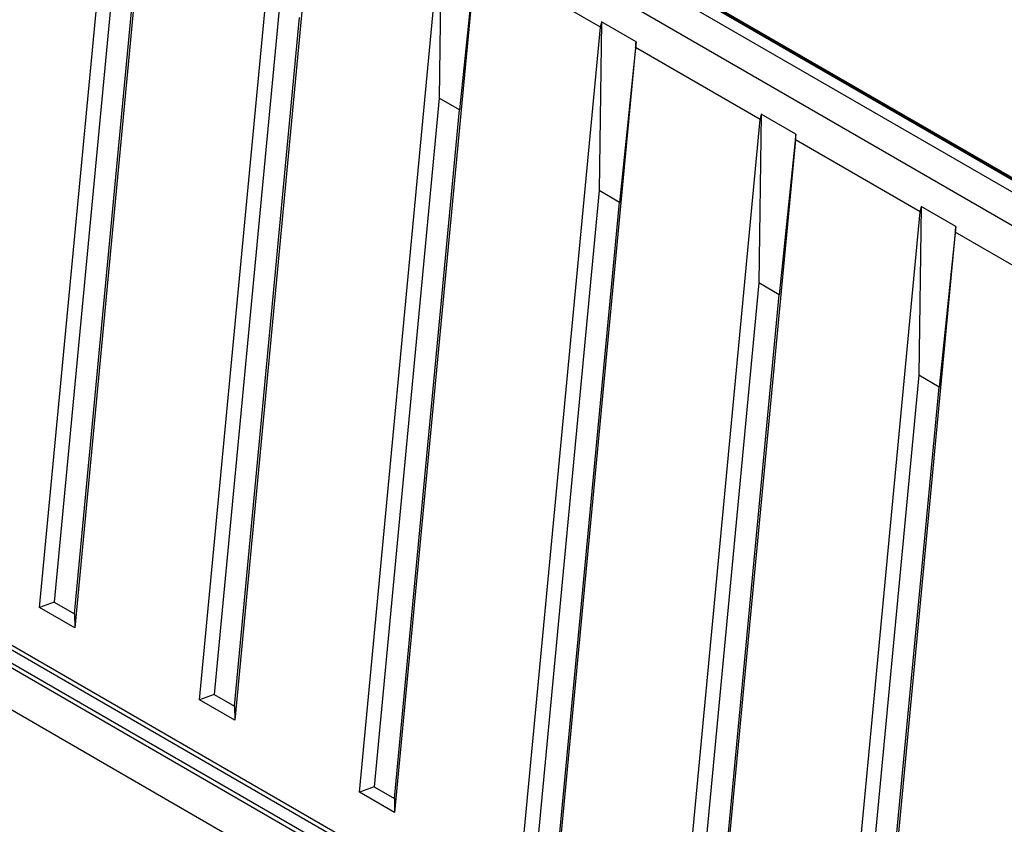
# Model space of a CAD drawing. Header units: inches. Extents: x 0 to 166, y 0 to 117.
# Tile 50 of 73: x 136.57 to 139.57, y 25.76 to 28.21. Entities that reach past the tile are written whole.
import ezdxf

# ---------------------------------------------------------------- set-up
doc = ezdxf.new("R2010")
doc.units = ezdxf.units.IN
doc.header["$LTSCALE"] = 9.105315
doc.header["$MEASUREMENT"] = 0
doc.layers.get('0').update_dxf_attribs({"linetype": 'CONTINUOUS'})

msp = doc.modelspace()

# ---------------------------------------------------------------- linework, layer by layer
at = {"color": 7, "linetype": 'CONTINUOUS'}
for p, q in [((145.8144, 24.0984), (135.7127, 29.9305)), ((135.6254, 29.8801), (145.7271, 24.048)), ((136.6329, 26.424), (136.8802, 29.0349)), ((136.9874, 28.973), (136.7401, 26.3621)), ((137.1201, 26.1427), (137.3674, 28.7536)), ((137.4746, 28.6917), (137.2273, 26.0808)), ((136.8763, 28.537), (136.6776, 26.4399)), ((136.7395, 26.4042), (136.9381, 28.5013)), ((137.8576, 28.4886), (137.8506, 27.9745)), ((137.6073, 25.8614), (137.8546, 28.4723)), ((137.9632, 28.4276), (137.9125, 27.9388)), ((145.7128, 24.1977), (138.4084, 28.4148)), ((145.7178, 24.1982), (138.4134, 28.4153)), ((137.9618, 28.4105), (137.7145, 25.7995)), ((138.3418, 28.1911), (137.9618, 28.4105)), ((145.7082, 24.1969), (138.4038, 28.414)), ((137.3635, 28.2558), (137.1648, 26.1587)), ((137.2267, 26.1229), (137.4253, 28.2201)), ((138.3448, 28.2073), (138.3378, 27.6932)), ((138.4504, 28.1463), (138.3448, 28.2073)), ((138.0945, 25.5802), (138.3418, 28.1911)), ((138.4504, 28.1463), (138.3997, 27.6575)), ((138.4489, 28.1292), (138.2016, 25.5183)), ((138.8289, 27.9098), (138.4489, 28.1292)), ((137.8506, 27.9745), (137.652, 25.8774)), ((137.9125, 27.9388), (137.8506, 27.9745)), ((137.7139, 25.8417), (137.9125, 27.9388)), ((138.5816, 25.2989), (138.8289, 27.9098)), ((138.8319, 27.9261), (138.825, 27.412)), ((138.9376, 27.8651), (138.8319, 27.9261)), ((138.9361, 27.8479), (138.6888, 25.237)), ((138.9376, 27.8651), (138.8869, 27.3763)), ((139.3161, 27.6285), (138.9361, 27.8479)), ((138.3378, 27.6932), (138.1392, 25.5961)), ((138.3997, 27.6575), (138.3378, 27.6932)), ((138.201, 25.5604), (138.3997, 27.6575)), ((139.3191, 27.6448), (139.3122, 27.1307)), ((139.4248, 27.5838), (139.3191, 27.6448)), ((139.0688, 25.0176), (139.3161, 27.6285)), ((139.4248, 27.5838), (139.374, 27.095)), ((139.4233, 27.5667), (139.176, 24.9557)), ((139.9147, 27.283), (139.4233, 27.5667)), ((138.825, 27.412), (138.6264, 25.3149)), ((138.8869, 27.3763), (138.825, 27.412)), ((138.6882, 25.2791), (138.8869, 27.3763)), ((139.3122, 27.1307), (139.1135, 25.0336)), ((139.374, 27.095), (139.3122, 27.1307)), ((139.1754, 24.9979), (139.374, 27.095)), ((145.3984, 21.0012), (135.0887, 26.9534)), ((144.9643, 21.4345), (135.626, 26.8258)), ((135.6329, 26.8369), (144.9658, 21.4487)), ((144.9424, 21.3921), (135.585, 26.7945)), ((135.592, 26.8061), (144.9494, 21.4037)), ((136.6776, 26.4399), (136.6329, 26.424)), ((136.6776, 26.4399), (136.7395, 26.4042)), ((136.7401, 26.3621), (136.6329, 26.424)), ((136.7395, 26.4042), (136.7401, 26.3621)), ((137.1648, 26.1587), (137.1201, 26.1427)), ((137.2273, 26.0808), (137.1201, 26.1427)), ((137.1648, 26.1587), (137.2267, 26.1229)), ((137.2267, 26.1229), (137.2273, 26.0808)), ((137.652, 25.8774), (137.6073, 25.8614)), ((137.652, 25.8774), (137.7139, 25.8417)), ((137.7145, 25.7995), (137.6073, 25.8614)), ((137.7139, 25.8417), (137.7145, 25.7995))]:
    msp.add_line(p, q, dxfattribs=at)
for centre, major_axis, ratio, start_param, end_param in [((138.3981, 28.2151), (0.0403, 0.0677), 0.588524, -4.267077, -4.034171), ((138.4486, 28.1859), (0.0047, 0.0882), 0.049711, -2.266274, -2.033369), ((138.8852, 27.9338), (0.0403, 0.0677), 0.588524, -4.267077, -4.034171), ((138.9358, 27.9046), (0.0047, 0.0882), 0.049711, -2.266274, -2.033369), ((139.3724, 27.6525), (0.0403, 0.0677), 0.588524, -4.267077, -4.034171), ((139.4229, 27.6234), (0.0047, 0.0882), 0.049711, -2.266274, -2.033369)]:
    msp.add_ellipse(centre, major_axis=major_axis, ratio=ratio, start_param=start_param, end_param=end_param, dxfattribs=at)

doc.saveas('drawing.dxf')
